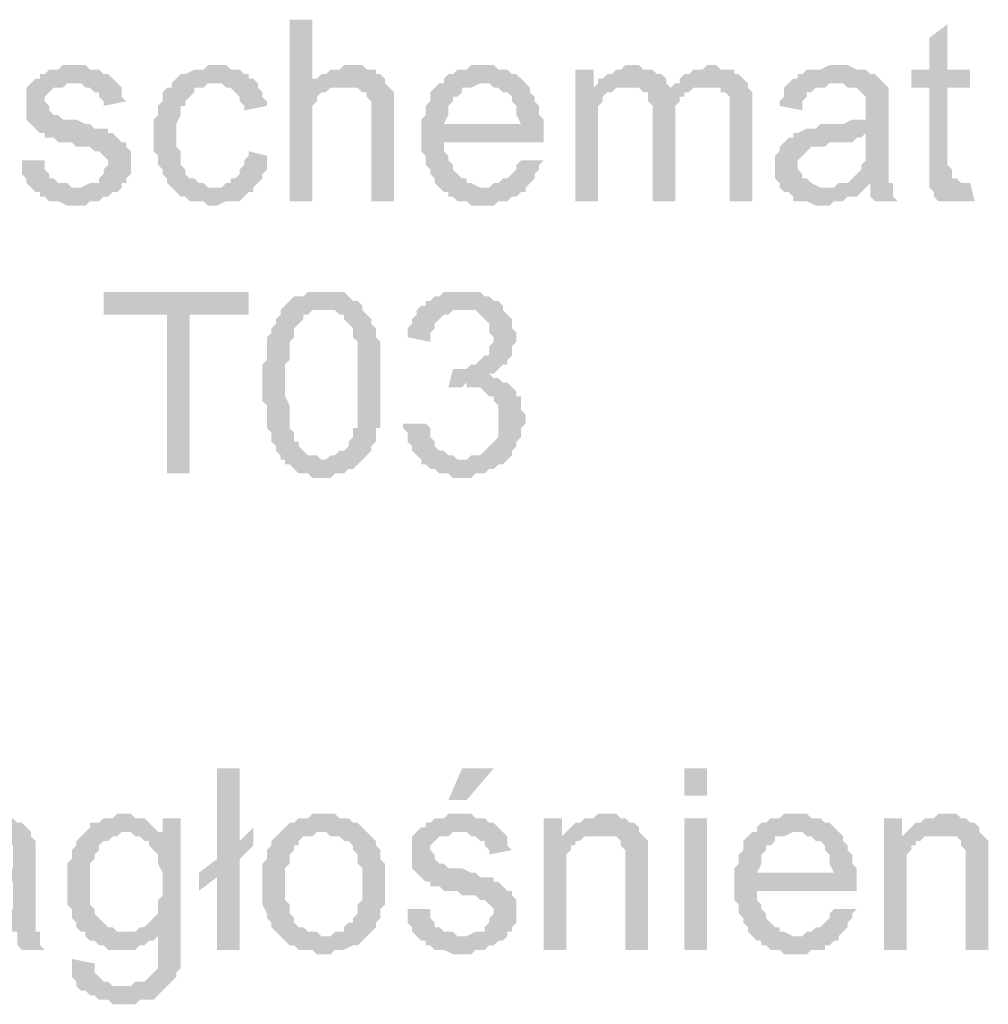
# Model space of a CAD drawing. Header units: millimetres. Extents: x 282377 to 1404227, y -783705 to 1038705.
# Tile 132 of 243: x 383052 to 383142, y 7907 to 7998. Entities that reach past the tile are written whole.
import ezdxf

# ---------------------------------------------------------------- set-up
doc = ezdxf.new("R2010")
doc.units = ezdxf.units.MM
doc.linetypes.add('ACAD_ISO08W100', pattern=[36, 24, -3, 6, -3])
doc.layers.add('!!ELEKTRYKA', color=7, linetype='Continuous')

msp = doc.modelspace()

# ---------------------------------------------------------------- hatches: boundary and pattern name
at = {"layer": '!!ELEKTRYKA', "linetype": 'ACAD_ISO08W100'}
for points in [[(383079.092, 7998.368), (383076.975, 7998.368), (383076.975, 7981.434), (383079.092, 7981.434), (383079.092, 7988.207), (383079.092, 7988.631), (383079.092, 7989.054), (383079.092, 7989.477), (383079.092, 7989.901), (383079.092, 7990.324), (383079.515, 7990.747), (383079.515, 7991.171), (383079.938, 7991.594), (383080.362, 7991.594), (383080.785, 7992.017), (383081.208, 7992.017), (383081.632, 7992.017), (383082.055, 7992.017), (383079.092, 7992.441)], [(383138.36, 7997.944), (383136.667, 7996.674), (383136.667, 7993.711), (383134.974, 7993.711), (383134.974, 7992.017), (383136.667, 7992.017), (383136.667, 7985.244), (383136.667, 7984.821), (383136.667, 7984.397), (383136.667, 7983.551), (383136.667, 7983.127), (383139.63, 7983.127), (383139.63, 7983.127), (383139.207, 7983.551), (383138.784, 7983.551), (383138.784, 7983.974), (383138.784, 7983.974), (383138.784, 7984.397), (383138.36, 7984.821), (383138.36, 7992.017), (383140.477, 7992.017), (383140.477, 7993.711), (383138.36, 7993.711)], [(383056.655, 7994.134), (383055.808, 7994.134), (383055.384, 7993.711), (383054.538, 7993.711), (383054.114, 7993.287), (383053.691, 7993.287), (383053.691, 7992.864), (383053.268, 7992.864), (383052.844, 7992.441), (383057.078, 7992.441), (383057.078, 7992.441), (383057.501, 7992.441), (383057.925, 7992.017), (383058.348, 7992.017), (383058.771, 7991.594), (383059.195, 7991.594), (383059.195, 7991.171), (383059.618, 7990.747), (383059.618, 7990.324), (383061.735, 7990.747), (383061.735, 7990.747), (383061.311, 7991.171), (383061.311, 7991.594), (383061.311, 7992.017), (383060.888, 7992.441), (383060.888, 7992.441), (383060.465, 7992.864), (383060.041, 7993.287), (383059.618, 7993.287), (383059.195, 7993.711), (383059.195, 7993.711), (383058.771, 7993.711), (383058.348, 7993.711), (383057.925, 7994.134), (383057.078, 7994.134)], [(383069.778, 7994.134), (383069.778, 7994.134), (383069.355, 7994.134), (383068.931, 7993.711), (383068.508, 7993.711), (383068.085, 7993.711), (383067.238, 7993.287), (383067.238, 7993.287), (383066.815, 7993.287), (383066.391, 7992.864), (383065.968, 7992.441), (383065.968, 7992.017), (383065.545, 7992.017), (383065.121, 7991.594), (383065.121, 7991.171), (383065.121, 7990.747), (383064.698, 7990.324), (383064.698, 7989.901), (383064.698, 7989.477), (383064.275, 7989.054), (383064.275, 7988.631), (383064.275, 7988.207), (383064.275, 7987.361), (383064.275, 7986.937), (383064.275, 7986.514), (383064.275, 7986.091), (383064.698, 7985.667), (383064.698, 7985.244), (383064.698, 7984.821), (383065.121, 7984.397), (383065.121, 7983.974), (383065.545, 7983.551), (383065.545, 7983.127), (383065.968, 7982.704), (383069.778, 7982.704), (383069.778, 7982.704), (383069.355, 7982.704), (383068.931, 7983.127), (383068.508, 7983.127), (383068.085, 7983.551), (383067.661, 7983.551), (383067.238, 7983.974), (383067.238, 7983.974), (383067.238, 7984.397), (383066.815, 7984.821), (383066.815, 7985.244), (383066.815, 7985.667), (383066.815, 7986.091), (383066.391, 7986.514), (383066.391, 7986.937), (383066.391, 7987.784), (383066.391, 7987.784), (383066.391, 7988.207), (383066.391, 7988.631), (383066.815, 7989.477), (383066.815, 7989.901), (383066.815, 7990.324), (383067.238, 7990.324), (383067.238, 7990.747), (383067.661, 7991.171), (383067.661, 7991.171), (383068.085, 7991.594), (383068.085, 7992.017), (383068.508, 7992.017), (383068.931, 7992.017), (383069.355, 7992.441), (383070.202, 7992.441), (383074.012, 7992.441), (383073.588, 7992.864), (383073.165, 7992.864), (383073.165, 7993.287), (383072.742, 7993.287), (383072.318, 7993.711), (383071.895, 7993.711), (383071.472, 7993.711), (383071.048, 7994.134), (383070.625, 7994.134)], [(383082.478, 7994.134), (383082.478, 7994.134), (383082.055, 7994.134), (383081.632, 7993.711), (383081.208, 7993.711), (383080.785, 7993.711), (383080.362, 7993.287), (383079.938, 7993.287), (383079.515, 7992.864), (383079.092, 7992.864), (383079.092, 7992.441), (383082.055, 7992.017), (383082.478, 7992.017), (383082.902, 7992.017), (383083.325, 7992.017), (383083.749, 7991.594), (383084.172, 7991.594), (383084.172, 7991.594), (383084.172, 7991.171), (383084.595, 7990.747), (383084.595, 7990.324), (383084.595, 7989.901), (383084.595, 7989.054), (383084.595, 7981.434), (383086.712, 7981.434), (383086.712, 7989.054), (383086.712, 7989.901), (383086.712, 7990.324), (383086.712, 7990.747), (383086.712, 7991.171), (383086.712, 7991.594), (383086.289, 7992.017), (383086.289, 7992.017), (383085.865, 7992.441), (383085.865, 7992.864), (383085.442, 7993.287), (383085.019, 7993.287), (383085.019, 7993.711), (383084.595, 7993.711), (383084.172, 7993.711), (383083.749, 7994.134), (383083.325, 7994.134)], [(383095.179, 7994.134), (383093.909, 7994.134), (383093.485, 7993.711), (383092.639, 7993.711), (383092.215, 7993.287), (383091.792, 7993.287), (383091.369, 7992.864), (383091.369, 7992.441), (383090.945, 7992.441), (383095.179, 7992.441), (383095.179, 7992.441), (383095.602, 7992.441), (383096.026, 7992.017), (383096.449, 7992.017), (383096.872, 7991.594), (383097.296, 7991.594), (383097.719, 7991.171), (383097.719, 7991.171), (383097.719, 7990.747), (383098.142, 7990.324), (383098.142, 7989.901), (383098.142, 7989.477), (383098.566, 7988.631), (383091.369, 7988.631), (383100.682, 7988.631), (383100.682, 7989.054), (383100.259, 7989.477), (383100.259, 7989.901), (383100.259, 7990.324), (383099.836, 7990.747), (383099.836, 7991.171), (383099.412, 7991.594), (383099.412, 7992.017), (383098.989, 7992.441), (383098.989, 7992.441), (383098.566, 7992.864), (383098.142, 7993.287), (383097.719, 7993.287), (383097.296, 7993.711), (383096.872, 7993.711), (383096.449, 7993.711), (383096.026, 7994.134), (383095.602, 7994.134)], [(383105.339, 7993.711), (383103.646, 7993.711), (383103.646, 7981.434), (383105.762, 7981.434), (383105.762, 7987.784), (383105.762, 7988.207), (383105.762, 7988.631), (383105.762, 7989.054), (383105.762, 7989.477), (383105.762, 7989.901), (383105.762, 7990.324), (383106.186, 7990.747), (383106.186, 7991.171), (383106.609, 7991.594), (383107.032, 7991.594), (383107.456, 7992.017), (383105.339, 7992.017)], [(383109.149, 7994.134), (383108.302, 7994.134), (383107.879, 7993.711), (383107.456, 7993.711), (383107.032, 7993.287), (383106.609, 7993.287), (383106.186, 7992.864), (383105.762, 7992.864), (383105.762, 7992.441), (383108.726, 7992.017), (383108.726, 7992.017), (383109.149, 7992.017), (383109.573, 7992.017), (383109.996, 7991.594), (383112.536, 7992.017), (383112.536, 7992.017), (383112.113, 7992.441), (383112.113, 7992.864), (383111.689, 7993.287), (383111.266, 7993.287), (383111.266, 7993.287), (383110.843, 7993.711), (383110.419, 7993.711), (383109.996, 7993.711), (383109.573, 7994.134)], [(383116.346, 7994.134), (383115.923, 7994.134), (383115.499, 7993.711), (383114.653, 7993.711), (383114.229, 7993.287), (383113.806, 7993.287), (383113.383, 7992.864), (383113.383, 7992.441), (383112.959, 7992.441), (383115.923, 7992.017), (383116.346, 7992.017), (383116.769, 7992.017), (383117.193, 7992.017), (383117.193, 7991.594), (383117.616, 7991.594), (383118.039, 7991.171), (383118.039, 7990.747), (383118.039, 7990.324), (383118.039, 7989.901), (383118.039, 7989.054), (383118.039, 7981.434), (383120.156, 7981.434), (383120.156, 7989.901), (383120.156, 7989.901), (383120.156, 7990.747), (383120.156, 7991.171), (383120.156, 7991.594), (383119.733, 7992.017), (383119.733, 7992.441), (383119.309, 7992.864), (383119.309, 7992.864), (383118.886, 7993.287), (383118.463, 7993.287), (383118.463, 7993.711), (383118.039, 7993.711), (383117.193, 7993.711), (383116.769, 7994.134)], [(383128.2, 7994.134), (383127.353, 7994.134), (383126.506, 7993.711), (383125.236, 7993.711), (383124.813, 7993.287), (383124.39, 7993.287), (383124.39, 7992.864), (383123.966, 7992.864), (383123.543, 7992.441), (383127.776, 7992.441), (383128.2, 7992.441), (383128.623, 7992.441), (383129.046, 7992.017), (383129.47, 7992.017), (383129.893, 7992.017), (383130.316, 7991.594), (383130.316, 7991.594), (383130.74, 7991.171), (383130.74, 7990.747), (383130.74, 7990.324), (383130.74, 7989.901), (383130.74, 7989.901), (383130.74, 7989.054), (383130.316, 7989.054), (383130.316, 7989.054), (383129.893, 7989.054), (383129.47, 7989.054), (383128.623, 7988.631), (383128.2, 7988.631), (383127.776, 7988.631), (383126.93, 7988.631), (383126.506, 7988.631), (383126.083, 7988.207), (383125.66, 7988.207), (383125.236, 7988.207), (383125.236, 7988.207), (383124.39, 7987.784), (383123.966, 7987.784), (383130.74, 7987.784), (383130.74, 7986.937), (383130.74, 7986.514), (383130.74, 7986.091), (383130.74, 7985.667), (383130.74, 7985.244), (383130.316, 7984.821), (383130.316, 7984.821), (383130.316, 7984.397), (383129.893, 7983.974), (383129.47, 7983.551), (383129.046, 7983.127), (383128.623, 7983.127), (383128.2, 7983.127), (383131.163, 7983.127), (383131.163, 7982.704), (383131.163, 7982.281), (383131.163, 7981.857), (383131.587, 7981.434), (383133.704, 7981.434), (383133.704, 7981.434), (383133.28, 7981.857), (383133.28, 7982.281), (383133.28, 7983.127), (383132.857, 7983.127), (383132.857, 7983.551), (383132.857, 7983.551), (383132.857, 7983.974), (383132.857, 7984.821), (383132.857, 7985.244), (383132.857, 7985.667), (383132.857, 7986.514), (383132.857, 7989.477), (383132.857, 7989.477), (383132.857, 7989.901), (383132.857, 7990.747), (383132.857, 7991.171), (383132.857, 7991.171), (383132.857, 7991.594), (383132.857, 7992.017), (383132.434, 7992.441), (383132.01, 7992.864), (383132.01, 7992.864), (383131.587, 7993.287), (383131.163, 7993.287), (383130.74, 7993.711), (383130.74, 7993.711), (383130.316, 7993.711), (383129.893, 7993.711), (383129.046, 7994.134), (383128.623, 7994.134)], [(383052.844, 7992.441), (383052.421, 7992.017), (383052.421, 7992.017), (383052.421, 7990.324), (383052.421, 7990.324), (383052.421, 7989.477), (383052.421, 7989.054), (383052.844, 7988.631), (383052.844, 7988.631), (383053.268, 7988.207), (383053.691, 7987.784), (383054.114, 7987.784), (383054.114, 7987.784), (383054.114, 7987.361), (383054.538, 7987.361), (383054.961, 7987.361), (383055.384, 7986.937), (383055.808, 7986.937), (383056.655, 7986.937), (383057.078, 7986.514), (383057.501, 7986.514), (383058.348, 7986.514), (383058.771, 7986.091), (383059.195, 7986.091), (383059.195, 7986.091), (383059.618, 7985.667), (383060.041, 7985.244), (383060.041, 7984.821), (383060.041, 7984.821), (383059.618, 7984.397), (383059.618, 7983.974), (383059.195, 7983.551), (383059.195, 7983.127), (383058.771, 7983.127), (383058.348, 7983.127), (383057.501, 7982.704), (383057.078, 7982.704), (383052.844, 7982.704), (383053.268, 7982.281), (383053.691, 7982.281), (383053.691, 7982.281), (383053.691, 7981.857), (383054.114, 7981.857), (383054.538, 7981.434), (383054.961, 7981.434), (383055.384, 7981.434), (383056.231, 7981.011), (383056.655, 7981.011), (383057.078, 7981.011), (383057.501, 7981.011), (383057.925, 7981.011), (383058.348, 7981.434), (383058.771, 7981.434), (383059.195, 7981.434), (383059.618, 7981.857), (383060.041, 7981.857), (383060.465, 7982.281), (383060.888, 7982.281), (383061.311, 7982.704), (383061.311, 7983.127), (383061.735, 7983.127), (383061.735, 7983.551), (383062.158, 7983.974), (383062.158, 7984.397), (383062.158, 7985.244), (383062.158, 7985.244), (383062.158, 7985.667), (383062.158, 7986.091), (383061.735, 7986.514), (383061.735, 7986.937), (383061.311, 7986.937), (383060.888, 7987.361), (383060.465, 7987.784), (383060.041, 7987.784), (383060.041, 7988.207), (383059.618, 7988.207), (383059.195, 7988.207), (383058.771, 7988.207), (383058.348, 7988.631), (383057.925, 7988.631), (383057.078, 7989.054), (383057.078, 7989.054), (383056.231, 7989.054), (383055.808, 7989.054), (383055.384, 7989.477), (383055.384, 7989.477), (383055.384, 7989.477), (383054.961, 7989.477), (383054.538, 7989.901), (383054.538, 7990.324), (383054.114, 7990.747), (383054.114, 7991.171), (383054.538, 7991.594), (383054.961, 7992.017), (383054.961, 7992.017), (383055.384, 7992.017), (383055.808, 7992.017), (383056.231, 7992.441), (383057.078, 7992.441)], [(383074.012, 7992.441), (383070.202, 7992.441), (383070.625, 7992.441), (383071.048, 7992.017), (383071.472, 7992.017), (383071.895, 7991.594), (383071.895, 7991.594), (383072.318, 7991.171), (383072.318, 7990.747), (383072.742, 7990.324), (383072.742, 7989.901), (383074.858, 7990.324), (383074.858, 7990.324), (383074.858, 7990.747), (383074.435, 7991.171), (383074.435, 7991.594), (383074.012, 7992.017)], [(383090.945, 7992.441), (383090.945, 7992.441), (383090.522, 7992.017), (383090.099, 7991.594), (383090.099, 7991.171), (383090.099, 7990.747), (383089.675, 7990.324), (383089.675, 7989.901), (383089.675, 7989.477), (383089.252, 7989.054), (383089.252, 7988.631), (383089.252, 7988.207), (383089.252, 7987.361), (383089.252, 7986.937), (383089.252, 7986.514), (383089.252, 7986.091), (383089.675, 7985.667), (383089.675, 7985.244), (383089.675, 7984.821), (383090.099, 7984.397), (383090.099, 7983.974), (383090.522, 7983.551), (383090.522, 7983.127), (383090.945, 7982.704), (383095.179, 7982.704), (383095.179, 7982.704), (383094.755, 7982.704), (383093.909, 7983.127), (383093.485, 7983.127), (383093.485, 7983.551), (383093.062, 7983.551), (383092.639, 7983.974), (383092.639, 7983.974), (383092.215, 7984.397), (383092.215, 7984.821), (383091.792, 7985.244), (383091.792, 7985.667), (383091.369, 7986.091), (383091.369, 7986.514), (383091.369, 7986.937), (383100.682, 7986.937), (383100.682, 7987.361), (383100.682, 7987.784), (383100.682, 7988.207), (383100.682, 7988.631), (383091.369, 7988.631), (383091.369, 7988.631), (383091.792, 7989.477), (383091.792, 7989.901), (383091.792, 7990.324), (383092.215, 7990.747), (383092.215, 7991.171), (383092.639, 7991.171), (383093.062, 7991.594), (383093.062, 7992.017), (383093.485, 7992.017), (383093.909, 7992.017), (383094.755, 7992.441), (383095.179, 7992.441)], [(383112.959, 7992.441), (383112.536, 7992.017), (383109.996, 7991.594), (383110.419, 7991.594), (383110.419, 7991.171), (383110.419, 7990.747), (383110.843, 7990.324), (383110.843, 7989.901), (383110.843, 7989.477), (383110.843, 7981.434), (383112.959, 7981.434), (383112.959, 7988.631), (383112.959, 7988.631), (383112.959, 7989.477), (383112.959, 7989.901), (383112.959, 7990.324), (383113.383, 7990.747), (383113.383, 7991.171), (383113.806, 7991.171), (383113.806, 7991.594), (383114.229, 7991.594), (383114.653, 7992.017), (383115.076, 7992.017), (383115.499, 7992.017), (383115.923, 7992.017)], [(383123.543, 7992.441), (383123.12, 7992.017), (383123.12, 7991.171), (383122.696, 7990.747), (383122.696, 7990.324), (383124.813, 7989.901), (383124.813, 7990.324), (383124.813, 7990.747), (383125.236, 7991.171), (383125.236, 7991.594), (383125.66, 7991.594), (383126.083, 7992.017), (383126.506, 7992.017), (383126.93, 7992.017), (383127.353, 7992.441), (383127.776, 7992.441)], [(383123.966, 7987.784), (383123.966, 7987.361), (383123.543, 7987.361), (383123.12, 7986.937), (383123.12, 7986.937), (383122.696, 7986.514), (383122.696, 7986.091), (383122.273, 7985.667), (383122.273, 7985.244), (383122.273, 7984.821), (383122.273, 7984.397), (383122.273, 7983.974), (383122.273, 7983.551), (383122.696, 7983.127), (383122.696, 7982.704), (383123.12, 7982.281), (383123.543, 7982.281), (383123.543, 7982.281), (383123.966, 7981.857), (383123.966, 7981.434), (383124.39, 7981.434), (383124.813, 7981.434), (383125.236, 7981.434), (383126.083, 7981.011), (383126.506, 7981.011), (383126.93, 7981.011), (383127.353, 7981.011), (383127.776, 7981.434), (383128.2, 7981.434), (383128.623, 7981.434), (383129.046, 7981.857), (383129.47, 7981.857), (383129.893, 7981.857), (383130.316, 7982.281), (383130.74, 7982.704), (383126.93, 7982.704), (383126.93, 7982.704), (383126.506, 7982.704), (383125.66, 7983.127), (383125.66, 7983.127), (383125.236, 7983.551), (383124.813, 7983.551), (383124.813, 7983.974), (383124.39, 7984.397), (383124.39, 7984.821), (383124.39, 7984.821), (383124.39, 7985.244), (383124.813, 7985.667), (383124.813, 7985.667), (383125.236, 7986.091), (383125.66, 7986.514), (383126.083, 7986.514), (383126.506, 7986.514), (383126.93, 7986.514), (383127.353, 7986.937), (383127.776, 7986.937), (383128.2, 7986.937), (383128.623, 7986.937), (383129.47, 7986.937), (383129.893, 7987.361), (383130.316, 7987.361), (383130.316, 7987.361), (383130.74, 7987.784)], [(383073.165, 7986.091), (383073.165, 7985.667), (383072.742, 7985.244), (383072.742, 7984.821), (383072.318, 7984.397), (383072.318, 7983.974), (383071.895, 7983.551), (383071.472, 7983.551), (383071.472, 7983.127), (383071.048, 7983.127), (383070.625, 7982.704), (383069.778, 7982.704), (383065.968, 7982.704), (383065.968, 7982.704), (383066.391, 7982.281), (383066.815, 7981.857), (383067.238, 7981.857), (383067.661, 7981.434), (383068.085, 7981.434), (383068.508, 7981.434), (383068.931, 7981.434), (383069.355, 7981.011), (383069.778, 7981.011), (383070.202, 7981.011), (383071.048, 7981.434), (383071.472, 7981.434), (383071.895, 7981.434), (383072.318, 7981.434), (383072.742, 7981.857), (383073.165, 7982.281), (383073.165, 7982.281), (383073.588, 7982.281), (383073.588, 7982.704), (383074.012, 7983.127), (383074.435, 7983.551), (383074.435, 7983.974), (383074.858, 7984.397), (383074.858, 7984.821), (383074.858, 7985.244), (383074.858, 7985.667)], [(383054.114, 7985.244), (383051.998, 7985.244), (383051.998, 7983.974), (383052.421, 7983.551), (383052.421, 7983.127), (383052.844, 7982.704), (383057.078, 7982.704), (383057.078, 7982.704), (383056.655, 7982.704), (383056.231, 7983.127), (383055.808, 7983.127), (383055.384, 7983.127), (383054.961, 7983.551), (383054.538, 7983.551), (383054.538, 7983.974), (383054.114, 7984.397), (383054.114, 7984.821)], [(383098.566, 7985.244), (383098.142, 7984.821), (383098.142, 7984.397), (383097.719, 7983.974), (383097.296, 7983.551), (383097.296, 7983.551), (383096.872, 7983.551), (383096.449, 7983.127), (383096.026, 7983.127), (383095.602, 7982.704), (383095.179, 7982.704), (383090.945, 7982.704), (383090.945, 7982.704), (383091.369, 7982.281), (383091.792, 7982.281), (383091.792, 7981.857), (383092.215, 7981.857), (383092.639, 7981.434), (383093.062, 7981.434), (383093.485, 7981.434), (383093.909, 7981.011), (383094.755, 7981.011), (383095.179, 7981.011), (383095.602, 7981.011), (383096.026, 7981.011), (383096.449, 7981.434), (383096.872, 7981.434), (383097.296, 7981.434), (383097.719, 7981.857), (383098.142, 7981.857), (383098.566, 7982.281), (383098.989, 7982.281), (383098.989, 7982.704), (383099.412, 7983.127), (383099.836, 7983.551), (383099.836, 7983.974), (383100.259, 7984.397), (383100.259, 7984.821), (383100.682, 7985.244)], [(383128.2, 7983.127), (383127.776, 7982.704), (383126.93, 7982.704), (383130.74, 7982.704), (383131.163, 7983.127)], [(383140.477, 7983.127), (383136.667, 7983.127), (383136.667, 7982.704), (383136.667, 7982.704), (383137.09, 7982.281), (383137.09, 7981.857), (383137.514, 7981.434), (383137.937, 7981.434), (383138.36, 7981.434), (383138.784, 7981.434), (383139.207, 7981.434), (383139.63, 7981.434), (383140.054, 7981.434), (383140.477, 7981.434), (383140.9, 7981.434)], [(383073.165, 7972.967), (383059.618, 7972.967), (383059.618, 7970.85), (383065.545, 7970.85), (383065.545, 7956.033), (383067.661, 7956.033), (383067.661, 7970.85), (383073.165, 7970.85)], [(383079.938, 7972.967), (383079.938, 7972.967), (383078.668, 7972.967), (383078.245, 7972.544), (383077.822, 7972.544), (383077.398, 7972.544), (383076.975, 7972.12), (383076.975, 7972.12), (383076.552, 7971.697), (383076.128, 7971.274), (383079.938, 7971.274), (383080.362, 7971.274), (383080.785, 7971.274), (383081.208, 7971.274), (383081.632, 7970.85), (383082.055, 7970.85), (383082.055, 7970.427), (383082.478, 7970.004), (383082.478, 7970.004), (383082.902, 7969.58), (383082.902, 7969.58), (383082.902, 7969.157), (383082.902, 7968.734), (383083.325, 7968.31), (383083.325, 7967.887), (383083.325, 7967.463), (383083.325, 7967.04), (383083.325, 7966.193), (383083.325, 7965.77), (383083.325, 7964.923), (383083.325, 7964.5), (383083.325, 7964.5), (383083.325, 7963.653), (383083.325, 7962.807), (383083.325, 7962.383), (383083.325, 7961.96), (383083.325, 7961.537), (383083.325, 7960.69), (383083.325, 7960.267), (383082.902, 7960.267), (383082.902, 7959.843), (383082.902, 7959.42), (383082.478, 7958.997), (383082.478, 7958.997), (383082.478, 7958.573), (383082.055, 7958.15), (383081.632, 7958.15), (383081.208, 7957.727), (383080.785, 7957.727), (383080.362, 7957.303), (383079.938, 7957.303), (383076.552, 7957.303), (383076.552, 7956.88), (383076.975, 7956.88), (383077.398, 7956.457), (383077.822, 7956.033), (383078.245, 7956.033), (383078.668, 7956.033), (383079.092, 7955.61), (383079.515, 7955.61), (383079.938, 7955.61), (383080.362, 7955.61), (383080.785, 7955.61), (383081.208, 7956.033), (383081.632, 7956.033), (383082.055, 7956.033), (383082.478, 7956.457), (383082.902, 7956.457), (383083.325, 7956.88), (383083.325, 7956.88), (383083.749, 7957.303), (383083.749, 7957.303), (383084.172, 7957.727), (383084.595, 7958.15), (383084.595, 7958.573), (383085.019, 7958.997), (383085.019, 7959.42), (383085.019, 7959.843), (383085.019, 7960.267), (383085.442, 7960.267), (383085.442, 7960.69), (383085.442, 7961.113), (383085.442, 7961.96), (383085.442, 7962.383), (383085.442, 7962.807), (383085.442, 7963.23), (383085.442, 7963.653), (383085.442, 7964.5), (383085.442, 7964.5), (383085.442, 7965.347), (383085.442, 7965.77), (383085.442, 7966.193), (383085.442, 7966.617), (383085.442, 7967.04), (383085.442, 7967.463), (383085.442, 7967.887), (383085.442, 7968.31), (383085.019, 7968.734), (383085.019, 7969.157), (383085.019, 7969.58), (383084.595, 7970.004), (383084.595, 7970.427), (383084.172, 7970.85), (383083.749, 7971.274), (383083.749, 7971.697), (383083.325, 7972.12), (383082.902, 7972.12), (383082.478, 7972.544), (383082.478, 7972.544), (383082.055, 7972.967), (383081.632, 7972.967), (383081.208, 7972.967), (383080.785, 7972.967)], [(383093.062, 7972.967), (383091.369, 7972.967), (383090.945, 7972.544), (383090.522, 7972.544), (383090.099, 7972.12), (383089.675, 7972.12), (383089.675, 7971.697), (383089.252, 7971.697), (383093.062, 7971.274), (383093.485, 7971.274), (383093.909, 7971.274), (383094.332, 7971.274), (383094.755, 7970.85), (383095.179, 7970.427), (383095.179, 7970.427), (383095.602, 7970.004), (383095.602, 7969.58), (383095.602, 7969.157), (383096.026, 7968.734), (383096.026, 7968.31), (383095.602, 7967.887), (383095.602, 7967.463), (383095.602, 7967.04), (383095.179, 7967.04), (383094.755, 7966.617), (383094.755, 7966.617), (383094.332, 7966.193), (383093.909, 7966.193), (383093.485, 7965.77), (383093.062, 7965.77), (383092.215, 7965.77), (383096.449, 7965.77), (383096.872, 7966.193), (383097.296, 7966.193), (383097.296, 7966.617), (383097.719, 7967.04), (383097.719, 7967.463), (383097.719, 7967.887), (383098.142, 7968.31), (383098.142, 7968.734), (383098.142, 7969.157), (383097.719, 7969.58), (383097.719, 7970.004), (383097.719, 7970.427), (383097.296, 7970.85), (383097.296, 7970.85), (383096.872, 7971.274), (383096.872, 7971.697), (383096.449, 7972.12), (383096.026, 7972.12), (383095.602, 7972.544), (383095.179, 7972.544), (383094.755, 7972.967), (383094.332, 7972.967), (383093.909, 7972.967), (383093.485, 7972.967)], [(383076.128, 7971.274), (383076.128, 7970.85), (383075.705, 7970.427), (383075.705, 7970.004), (383075.282, 7969.58), (383075.282, 7969.157), (383075.282, 7969.157), (383074.858, 7968.734), (383074.858, 7968.31), (383074.858, 7967.887), (383074.858, 7967.463), (383074.858, 7967.04), (383074.858, 7966.617), (383074.435, 7966.193), (383074.435, 7965.347), (383074.435, 7964.923), (383074.435, 7964.5), (383074.435, 7964.077), (383074.435, 7963.653), (383074.435, 7962.807), (383074.858, 7962.383), (383074.858, 7961.96), (383074.858, 7961.537), (383074.858, 7960.69), (383074.858, 7960.267), (383075.282, 7959.843), (383075.282, 7959.42), (383075.282, 7958.997), (383075.705, 7958.573), (383075.705, 7958.573), (383075.705, 7958.15), (383076.128, 7957.727), (383076.128, 7957.303), (383076.552, 7957.303), (383079.938, 7957.303), (383079.938, 7957.303), (383079.515, 7957.727), (383079.092, 7957.727), (383078.668, 7957.727), (383078.245, 7958.15), (383077.822, 7958.573), (383077.822, 7958.997), (383077.822, 7958.997), (383077.398, 7958.997), (383077.398, 7959.42), (383077.398, 7959.843), (383076.975, 7960.267), (383076.975, 7960.69), (383076.975, 7961.113), (383076.975, 7961.537), (383076.975, 7961.96), (383076.975, 7962.383), (383076.552, 7963.23), (383076.552, 7963.653), (383076.552, 7964.5), (383076.552, 7964.923), (383076.552, 7965.347), (383076.552, 7966.193), (383076.975, 7966.617), (383076.975, 7967.04), (383076.975, 7967.463), (383076.975, 7967.887), (383076.975, 7968.31), (383077.398, 7968.734), (383077.398, 7969.157), (383077.398, 7969.58), (383077.822, 7970.004), (383077.822, 7970.004), (383078.245, 7970.427), (383078.245, 7970.85), (383078.668, 7970.85), (383079.092, 7971.274), (383079.515, 7971.274), (383079.938, 7971.274)], [(383089.252, 7971.697), (383088.829, 7971.274), (383088.829, 7970.85), (383088.405, 7970.427), (383088.405, 7970.004), (383087.982, 7969.58), (383087.982, 7969.157), (383087.982, 7968.734), (383090.099, 7968.31), (383090.099, 7968.734), (383090.099, 7969.157), (383090.522, 7969.58), (383090.522, 7970.004), (383090.945, 7970.427), (383090.945, 7970.427), (383091.369, 7970.85), (383091.792, 7970.85), (383092.215, 7971.274), (383092.639, 7971.274), (383093.062, 7971.274)], [(383092.215, 7965.77), (383091.792, 7964.077), (383091.792, 7964.077), (383093.062, 7964.077), (383093.485, 7964.5), (383097.296, 7964.5), (383096.872, 7964.5), (383096.449, 7964.923), (383096.026, 7964.923), (383095.602, 7965.347), (383096.026, 7965.347), (383096.449, 7965.77)], [(383097.296, 7964.5), (383093.485, 7964.5), (383093.485, 7964.077), (383094.755, 7964.077), (383095.179, 7963.653), (383095.602, 7963.23), (383096.026, 7963.23), (383096.026, 7962.807), (383096.449, 7962.383), (383096.449, 7961.96), (383096.449, 7961.537), (383096.449, 7961.113), (383096.449, 7961.113), (383096.449, 7960.69), (383096.449, 7959.843), (383096.449, 7959.42), (383096.026, 7958.997), (383096.026, 7958.997), (383095.602, 7958.573), (383095.179, 7958.15), (383094.755, 7957.727), (383094.332, 7957.727), (383093.909, 7957.727), (383093.485, 7957.303), (383093.062, 7957.303), (383089.252, 7957.303), (383089.252, 7956.88), (383089.675, 7956.88), (383090.099, 7956.457), (383090.522, 7956.457), (383090.945, 7956.033), (383091.369, 7956.033), (383091.792, 7956.033), (383092.215, 7955.61), (383092.639, 7955.61), (383093.062, 7955.61), (383093.485, 7955.61), (383093.909, 7955.61), (383094.332, 7956.033), (383094.755, 7956.033), (383095.179, 7956.033), (383095.602, 7956.457), (383096.026, 7956.457), (383096.449, 7956.88), (383096.872, 7956.88), (383097.296, 7957.303), (383097.296, 7957.303), (383097.719, 7957.727), (383097.719, 7958.15), (383098.142, 7958.573), (383098.142, 7958.997), (383098.566, 7959.42), (383098.566, 7959.843), (383098.566, 7960.267), (383098.989, 7960.69), (383098.989, 7961.113), (383098.989, 7961.113), (383098.989, 7961.537), (383098.566, 7961.96), (383098.566, 7962.807), (383098.566, 7963.23), (383098.142, 7963.23), (383098.142, 7963.653), (383098.142, 7963.653), (383097.719, 7964.077)], [(383089.675, 7960.69), (383087.559, 7960.69), (383087.559, 7960.267), (383087.982, 7959.843), (383087.982, 7959.42), (383087.982, 7958.997), (383088.405, 7958.573), (383088.405, 7958.15), (383088.829, 7957.727), (383089.252, 7957.303), (383093.062, 7957.303), (383092.639, 7957.303), (383092.215, 7957.727), (383091.792, 7957.727), (383091.369, 7958.15), (383090.945, 7958.15), (383090.945, 7958.15), (383090.522, 7958.573), (383090.522, 7958.997), (383090.099, 7959.42), (383090.099, 7959.843), (383090.099, 7960.267)], [(383072.318, 7928.516), (383070.202, 7928.516), (383070.202, 7920.049), (383068.508, 7918.779), (383070.202, 7918.356), (383070.202, 7911.582), (383072.318, 7911.582), (383072.318, 7920.049), (383073.588, 7921.319), (383072.318, 7921.742)], [(383048.611, 7924.282), (383048.611, 7924.282), (383047.764, 7924.282), (383046.918, 7923.859), (383046.494, 7923.859), (383046.071, 7923.859), (383045.648, 7923.859), (383045.224, 7923.436), (383044.801, 7923.436), (383044.801, 7923.012), (383044.378, 7923.012), (383043.954, 7922.589), (383048.188, 7922.589), (383048.611, 7922.589), (383049.034, 7922.589), (383049.458, 7922.166), (383049.881, 7922.166), (383050.304, 7922.166), (383050.728, 7921.742), (383050.728, 7921.742), (383051.151, 7921.319), (383051.151, 7920.896), (383051.151, 7920.472), (383051.151, 7920.049), (383051.151, 7920.049), (383051.151, 7919.202), (383051.151, 7919.202), (383050.728, 7919.202), (383050.728, 7919.202), (383050.304, 7919.202), (383049.881, 7919.202), (383049.034, 7918.779), (383048.611, 7918.779), (383048.188, 7918.779), (383047.341, 7918.779), (383046.918, 7918.779), (383046.494, 7918.356), (383046.071, 7918.356), (383045.648, 7918.356), (383045.648, 7918.356), (383044.801, 7917.932), (383044.378, 7917.932), (383051.151, 7917.932), (383051.151, 7917.086), (383051.151, 7916.662), (383051.151, 7916.239), (383051.151, 7915.816), (383051.151, 7915.392), (383050.728, 7914.969), (383050.728, 7914.969), (383050.728, 7914.545), (383050.304, 7914.122), (383049.881, 7913.699), (383049.458, 7913.275), (383049.034, 7913.275), (383048.611, 7913.275), (383051.574, 7913.275), (383051.574, 7912.852), (383051.574, 7912.429), (383051.574, 7912.005), (383051.998, 7911.582), (383054.114, 7911.582), (383054.114, 7911.582), (383053.691, 7912.005), (383053.691, 7912.429), (383053.691, 7913.275), (383053.268, 7913.275), (383053.268, 7913.699), (383053.268, 7913.699), (383053.268, 7914.122), (383053.268, 7914.969), (383053.268, 7915.392), (383053.268, 7915.816), (383053.268, 7916.662), (383053.268, 7919.626), (383053.268, 7919.626), (383053.268, 7920.049), (383053.268, 7920.896), (383053.268, 7921.319), (383053.268, 7921.319), (383053.268, 7921.742), (383052.844, 7922.166), (383052.844, 7922.589), (383052.421, 7923.012), (383052.421, 7923.012), (383051.998, 7923.436), (383051.574, 7923.436), (383051.151, 7923.859), (383051.151, 7923.859), (383050.728, 7923.859), (383050.304, 7923.859), (383049.458, 7924.282), (383049.034, 7924.282)], [(383061.311, 7924.282), (383061.311, 7924.282), (383060.888, 7924.282), (383060.465, 7923.859), (383060.041, 7923.859), (383059.618, 7923.859), (383059.195, 7923.436), (383058.771, 7923.436), (383058.348, 7923.436), (383058.348, 7923.012), (383057.925, 7922.589), (383061.735, 7922.589), (383062.158, 7922.589), (383062.581, 7922.166), (383065.121, 7922.589), (383065.121, 7922.589), (383064.698, 7922.589), (383064.275, 7923.012), (383063.851, 7923.436), (383063.851, 7923.436), (383063.428, 7923.859), (383063.005, 7923.859), (383062.581, 7923.859), (383062.158, 7924.282)], [(383066.815, 7923.859), (383065.121, 7923.859), (383065.121, 7922.589), (383062.581, 7922.166), (383063.005, 7922.166), (383063.428, 7921.742), (383063.851, 7921.742), (383063.851, 7921.319), (383064.275, 7920.896), (383064.275, 7920.896), (383064.698, 7920.472), (383064.698, 7920.049), (383064.698, 7919.626), (383065.121, 7918.779), (383065.121, 7918.356), (383065.121, 7917.932), (383065.121, 7917.509), (383065.121, 7916.662), (383064.698, 7916.239), (383064.698, 7915.816), (383064.698, 7915.392), (383064.698, 7914.969), (383064.275, 7914.545), (383064.275, 7914.545), (383063.851, 7914.122), (383063.428, 7913.699), (383063.005, 7913.699), (383062.581, 7913.275), (383062.158, 7913.275), (383061.735, 7913.275), (383066.815, 7913.275)], [(383079.938, 7924.282), (383079.938, 7924.282), (383079.092, 7924.282), (383078.668, 7923.859), (383078.245, 7923.859), (383077.822, 7923.859), (383077.398, 7923.436), (383076.975, 7923.436), (383076.552, 7923.012), (383076.128, 7922.589), (383076.128, 7922.589), (383076.128, 7922.589), (383079.938, 7922.589), (383080.362, 7922.589), (383080.785, 7922.166), (383081.208, 7922.166), (383081.632, 7922.166), (383082.055, 7921.742), (383082.478, 7921.742), (383082.902, 7921.319), (383082.902, 7920.896), (383083.325, 7920.472), (383083.325, 7920.049), (383083.325, 7919.626), (383083.749, 7919.202), (383083.749, 7918.779), (383083.749, 7918.356), (383083.749, 7917.932), (383083.749, 7917.509), (383083.749, 7917.086), (383083.749, 7916.662), (383083.749, 7916.239), (383083.325, 7915.816), (383083.325, 7915.392), (383083.325, 7914.969), (383082.902, 7914.545), (383082.902, 7914.122), (383082.478, 7914.122), (383082.055, 7913.699), (383082.055, 7913.275), (383081.632, 7913.275), (383081.208, 7913.275), (383080.785, 7912.852), (383079.938, 7912.852), (383076.128, 7912.852), (383076.128, 7912.852), (383076.552, 7912.429), (383076.975, 7912.005), (383077.398, 7912.005), (383077.822, 7911.582), (383078.245, 7911.582), (383078.668, 7911.582), (383079.092, 7911.582), (383079.515, 7911.159), (383079.938, 7911.159), (383080.362, 7911.159), (383080.785, 7911.159), (383081.208, 7911.582), (383081.632, 7911.582), (383082.055, 7911.582), (383082.902, 7912.005), (383083.325, 7912.005), (383083.325, 7912.005), (383083.749, 7912.429), (383084.172, 7912.852), (383084.172, 7912.852), (383084.595, 7913.275), (383085.019, 7913.699), (383085.019, 7914.122), (383085.019, 7914.122), (383085.442, 7914.545), (383085.442, 7914.969), (383085.442, 7915.392), (383085.865, 7915.816), (383085.865, 7916.239), (383085.865, 7916.662), (383085.865, 7917.509), (383085.865, 7917.932), (383085.865, 7918.356), (383085.865, 7918.779), (383085.865, 7919.202), (383085.865, 7919.626), (383085.442, 7920.049), (383085.442, 7920.472), (383085.442, 7920.896), (383085.019, 7921.319), (383085.019, 7921.742), (383084.595, 7922.166), (383084.172, 7922.589), (383084.172, 7922.589), (383083.749, 7923.012), (383083.325, 7923.436), (383082.902, 7923.436), (383082.478, 7923.859), (383082.055, 7923.859), (383081.632, 7923.859), (383081.208, 7924.282), (383080.785, 7924.282)], [(383092.639, 7924.282), (383091.792, 7924.282), (383091.369, 7923.859), (383090.522, 7923.859), (383090.099, 7923.436), (383089.675, 7923.436), (383089.675, 7923.012), (383089.252, 7923.012), (383088.829, 7922.589), (383093.062, 7922.589), (383093.062, 7922.589), (383093.485, 7922.589), (383093.909, 7922.166), (383094.332, 7922.166), (383094.755, 7921.742), (383095.179, 7921.742), (383095.179, 7921.319), (383095.602, 7920.896), (383095.602, 7920.472), (383097.719, 7920.896), (383097.719, 7920.896), (383097.296, 7921.319), (383097.296, 7921.742), (383097.296, 7922.166), (383096.872, 7922.589), (383096.872, 7922.589), (383096.449, 7923.012), (383096.026, 7923.436), (383095.602, 7923.436), (383095.179, 7923.859), (383095.179, 7923.859), (383094.755, 7923.859), (383094.332, 7923.859), (383093.909, 7924.282), (383093.062, 7924.282)], [(383102.376, 7923.859), (383100.682, 7923.859), (383100.682, 7911.582), (383102.799, 7911.582), (383102.799, 7918.356), (383102.799, 7918.779), (383102.799, 7919.202), (383102.799, 7919.626), (383102.799, 7920.049), (383102.799, 7920.472), (383103.222, 7920.896), (383103.222, 7921.319), (383103.646, 7921.319), (383103.646, 7921.742), (383104.069, 7921.742), (383104.492, 7922.166), (383102.376, 7922.166)], [(383106.186, 7924.282), (383106.186, 7924.282), (383105.762, 7924.282), (383105.339, 7923.859), (383104.916, 7923.859), (383104.492, 7923.859), (383104.069, 7923.436), (383103.646, 7923.436), (383103.222, 7923.012), (383103.222, 7923.012), (383102.799, 7922.589), (383105.762, 7922.166), (383106.186, 7922.166), (383106.609, 7922.166), (383107.032, 7922.166), (383107.456, 7922.166), (383107.879, 7921.742), (383107.879, 7921.319), (383108.302, 7920.896), (383108.302, 7920.896), (383108.302, 7920.472), (383108.302, 7920.049), (383108.302, 7919.626), (383108.302, 7919.202), (383108.302, 7911.582), (383110.419, 7911.582), (383110.419, 7919.202), (383110.419, 7919.202), (383110.419, 7920.049), (383110.419, 7920.472), (383110.419, 7920.896), (383110.419, 7921.319), (383110.419, 7921.319), (383110.419, 7921.742), (383109.996, 7922.166), (383109.573, 7922.589), (383109.573, 7923.012), (383109.149, 7923.436), (383108.726, 7923.436), (383108.302, 7923.859), (383108.302, 7923.859), (383107.879, 7923.859), (383107.456, 7924.282), (383107.032, 7924.282)], [(383124.39, 7924.282), (383123.12, 7924.282), (383122.696, 7923.859), (383121.849, 7923.859), (383121.426, 7923.436), (383121.003, 7923.436), (383120.579, 7923.012), (383120.579, 7922.589), (383120.156, 7922.589), (383124.39, 7922.589), (383124.39, 7922.589), (383124.813, 7922.589), (383125.236, 7922.166), (383125.66, 7922.166), (383126.083, 7921.742), (383126.506, 7921.742), (383126.93, 7921.319), (383126.93, 7921.319), (383126.93, 7920.896), (383127.353, 7920.472), (383127.353, 7920.049), (383127.353, 7919.626), (383127.776, 7918.779), (383120.579, 7918.779), (383129.893, 7918.779), (383129.893, 7919.202), (383129.47, 7919.626), (383129.47, 7920.049), (383129.47, 7920.472), (383129.046, 7920.896), (383129.046, 7921.319), (383128.623, 7921.742), (383128.623, 7922.166), (383128.2, 7922.589), (383128.2, 7922.589), (383127.776, 7923.012), (383127.353, 7923.436), (383126.93, 7923.436), (383126.506, 7923.859), (383126.083, 7923.859), (383125.66, 7923.859), (383125.236, 7924.282), (383124.813, 7924.282)], [(383134.127, 7923.859), (383132.434, 7923.859), (383132.434, 7911.582), (383134.55, 7911.582), (383134.55, 7918.356), (383134.55, 7918.779), (383134.55, 7919.202), (383134.55, 7919.626), (383134.55, 7920.049), (383134.55, 7920.472), (383134.974, 7920.896), (383134.974, 7921.319), (383135.397, 7921.319), (383135.397, 7921.742), (383135.82, 7921.742), (383136.244, 7922.166), (383134.127, 7922.166)], [(383137.937, 7924.282), (383137.937, 7924.282), (383137.514, 7924.282), (383137.09, 7923.859), (383136.667, 7923.859), (383136.244, 7923.859), (383135.82, 7923.436), (383135.397, 7923.436), (383134.974, 7923.012), (383134.974, 7923.012), (383134.55, 7922.589), (383137.514, 7922.166), (383137.937, 7922.166), (383138.36, 7922.166), (383138.784, 7922.166), (383139.207, 7922.166), (383139.63, 7921.742), (383139.63, 7921.319), (383140.054, 7920.896), (383140.054, 7920.896), (383140.054, 7920.472), (383140.054, 7920.049), (383140.054, 7919.626), (383140.054, 7919.202), (383140.054, 7911.582), (383142.17, 7911.582), (383142.17, 7919.202), (383142.17, 7919.202), (383142.17, 7920.049), (383142.17, 7920.472), (383142.17, 7920.896), (383142.17, 7921.319), (383142.17, 7921.319), (383142.17, 7921.742), (383141.747, 7922.166), (383141.324, 7922.589), (383141.324, 7923.012), (383140.9, 7923.436), (383140.477, 7923.436), (383140.054, 7923.859), (383140.054, 7923.859), (383139.63, 7923.859), (383139.207, 7924.282), (383138.784, 7924.282)], [(383057.925, 7922.589), (383057.501, 7922.166), (383057.078, 7921.742), (383057.078, 7921.319), (383056.655, 7920.896), (383056.655, 7920.896), (383056.655, 7920.472), (383056.655, 7920.049), (383056.231, 7919.626), (383056.231, 7919.202), (383056.231, 7918.779), (383056.231, 7918.356), (383056.231, 7917.932), (383056.231, 7917.932), (383056.231, 7917.086), (383056.231, 7916.662), (383056.231, 7916.239), (383056.231, 7915.816), (383056.655, 7915.392), (383056.655, 7914.969), (383056.655, 7914.545), (383057.078, 7914.122), (383057.078, 7913.699), (383057.501, 7913.275), (383057.925, 7913.275), (383057.925, 7912.852), (383058.348, 7912.429), (383058.771, 7912.429), (383059.195, 7912.005), (383059.618, 7912.005), (383060.041, 7911.582), (383060.465, 7911.582), (383060.888, 7911.582), (383061.311, 7911.582), (383061.735, 7911.582), (383062.158, 7911.582), (383062.581, 7911.582), (383063.005, 7912.005), (383063.428, 7912.005), (383063.851, 7912.429), (383064.275, 7912.429), (383064.698, 7912.852), (383064.698, 7913.275), (383066.815, 7913.275), (383061.735, 7913.275), (383061.311, 7913.275), (383060.888, 7913.275), (383060.465, 7913.699), (383060.041, 7913.699), (383059.618, 7914.122), (383059.195, 7914.545), (383059.195, 7914.545), (383059.195, 7914.545), (383058.771, 7914.969), (383058.771, 7915.392), (383058.348, 7915.816), (383058.348, 7916.239), (383058.348, 7916.662), (383058.348, 7917.509), (383058.348, 7917.932), (383058.348, 7918.356), (383058.348, 7918.779), (383058.348, 7919.202), (383058.348, 7919.626), (383058.771, 7920.049), (383058.771, 7920.472), (383059.195, 7920.896), (383059.195, 7921.319), (383059.618, 7921.742), (383060.041, 7921.742), (383060.465, 7922.166), (383060.888, 7922.166), (383061.311, 7922.589), (383061.735, 7922.589)], [(383076.128, 7922.589), (383075.705, 7922.166), (383075.282, 7921.742), (383075.282, 7921.319), (383074.858, 7920.896), (383074.858, 7920.472), (383074.858, 7920.049), (383074.435, 7919.626), (383074.435, 7919.202), (383074.435, 7918.779), (383074.435, 7918.356), (383074.435, 7917.932), (383074.435, 7917.509), (383074.435, 7917.086), (383074.435, 7916.662), (383074.435, 7916.239), (383074.435, 7915.816), (383074.858, 7914.969), (383074.858, 7914.545), (383074.858, 7914.545), (383075.282, 7914.122), (383075.282, 7913.699), (383075.705, 7913.275), (383076.128, 7912.852), (383079.938, 7912.852), (383079.938, 7912.852), (383079.515, 7913.275), (383079.092, 7913.275), (383078.668, 7913.275), (383078.245, 7913.699), (383077.822, 7913.699), (383077.398, 7914.122), (383077.398, 7914.122), (383077.398, 7914.545), (383076.975, 7914.969), (383076.975, 7915.392), (383076.975, 7915.816), (383076.552, 7916.239), (383076.552, 7916.662), (383076.552, 7917.086), (383076.552, 7917.932), (383076.552, 7917.932), (383076.552, 7918.356), (383076.552, 7918.779), (383076.552, 7919.202), (383076.975, 7919.626), (383076.975, 7920.049), (383076.975, 7920.472), (383077.398, 7920.896), (383077.398, 7921.319), (383077.822, 7921.319), (383077.822, 7921.742), (383078.245, 7922.166), (383078.668, 7922.166), (383079.092, 7922.166), (383079.515, 7922.589), (383079.938, 7922.589)], [(383088.829, 7922.589), (383088.405, 7922.166), (383088.405, 7922.166), (383088.405, 7920.472), (383088.405, 7920.472), (383088.405, 7919.626), (383088.405, 7919.202), (383088.829, 7918.779), (383088.829, 7918.779), (383089.252, 7918.356), (383089.675, 7917.932), (383090.099, 7917.932), (383090.099, 7917.932), (383090.099, 7917.509), (383090.522, 7917.509), (383090.945, 7917.509), (383091.369, 7917.086), (383091.792, 7917.086), (383092.639, 7917.086), (383093.062, 7916.662), (383093.485, 7916.662), (383094.332, 7916.662), (383094.755, 7916.239), (383095.179, 7916.239), (383095.179, 7916.239), (383095.602, 7915.816), (383096.026, 7915.392), (383096.026, 7914.969), (383096.026, 7914.969), (383095.602, 7914.545), (383095.602, 7914.122), (383095.179, 7913.699), (383095.179, 7913.275), (383094.755, 7913.275), (383094.332, 7913.275), (383093.485, 7912.852), (383093.062, 7912.852), (383088.829, 7912.852), (383089.252, 7912.429), (383089.675, 7912.429), (383089.675, 7912.429), (383089.675, 7912.005), (383090.099, 7912.005), (383090.522, 7911.582), (383090.945, 7911.582), (383091.369, 7911.582), (383092.215, 7911.159), (383092.639, 7911.159), (383093.062, 7911.159), (383093.485, 7911.159), (383093.909, 7911.159), (383094.332, 7911.582), (383094.755, 7911.582), (383095.179, 7911.582), (383095.602, 7912.005), (383096.026, 7912.005), (383096.449, 7912.429), (383096.872, 7912.429), (383097.296, 7912.852), (383097.296, 7913.275), (383097.719, 7913.275), (383097.719, 7913.699), (383098.142, 7914.122), (383098.142, 7914.545), (383098.142, 7915.392), (383098.142, 7915.392), (383098.142, 7915.816), (383098.142, 7916.239), (383097.719, 7916.662), (383097.719, 7917.086), (383097.296, 7917.086), (383096.872, 7917.509), (383096.449, 7917.932), (383096.026, 7917.932), (383096.026, 7918.356), (383095.602, 7918.356), (383095.179, 7918.356), (383094.755, 7918.356), (383094.332, 7918.779), (383093.909, 7918.779), (383093.062, 7919.202), (383093.062, 7919.202), (383092.215, 7919.202), (383091.792, 7919.202), (383091.369, 7919.626), (383091.369, 7919.626), (383091.369, 7919.626), (383090.945, 7919.626), (383090.522, 7920.049), (383090.522, 7920.472), (383090.099, 7920.896), (383090.099, 7921.319), (383090.522, 7921.742), (383090.945, 7922.166), (383090.945, 7922.166), (383091.369, 7922.166), (383091.792, 7922.166), (383092.215, 7922.589), (383093.062, 7922.589)], [(383120.156, 7922.589), (383120.156, 7922.589), (383119.733, 7922.166), (383119.309, 7921.742), (383119.309, 7921.319), (383119.309, 7920.896), (383118.886, 7920.472), (383118.886, 7920.049), (383118.886, 7919.626), (383118.463, 7919.202), (383118.463, 7918.779), (383118.463, 7918.356), (383118.463, 7917.509), (383118.463, 7917.086), (383118.463, 7916.662), (383118.463, 7916.239), (383118.886, 7915.816), (383118.886, 7915.392), (383118.886, 7914.969), (383119.309, 7914.545), (383119.309, 7914.122), (383119.733, 7913.699), (383119.733, 7913.275), (383120.156, 7912.852), (383124.39, 7912.852), (383124.39, 7912.852), (383123.966, 7912.852), (383123.12, 7913.275), (383122.696, 7913.275), (383122.696, 7913.699), (383122.273, 7913.699), (383121.849, 7914.122), (383121.849, 7914.122), (383121.426, 7914.545), (383121.426, 7914.969), (383121.003, 7915.392), (383121.003, 7915.816), (383120.579, 7916.239), (383120.579, 7916.662), (383120.579, 7917.086), (383129.893, 7917.086), (383129.893, 7917.509), (383129.893, 7917.932), (383129.893, 7918.356), (383129.893, 7918.779), (383120.579, 7918.779), (383120.579, 7918.779), (383121.003, 7919.626), (383121.003, 7920.049), (383121.003, 7920.472), (383121.426, 7920.896), (383121.426, 7921.319), (383121.849, 7921.319), (383122.273, 7921.742), (383122.273, 7922.166), (383122.696, 7922.166), (383123.12, 7922.166), (383123.966, 7922.589), (383124.39, 7922.589)], [(383090.099, 7915.392), (383087.982, 7915.392), (383087.982, 7914.122), (383088.405, 7913.699), (383088.405, 7913.275), (383088.829, 7912.852), (383093.062, 7912.852), (383093.062, 7912.852), (383092.639, 7912.852), (383092.215, 7913.275), (383091.792, 7913.275), (383091.369, 7913.275), (383090.945, 7913.699), (383090.522, 7913.699), (383090.522, 7914.122), (383090.099, 7914.545), (383090.099, 7914.969)], [(383127.776, 7915.392), (383127.353, 7914.969), (383127.353, 7914.545), (383126.93, 7914.122), (383126.506, 7913.699), (383126.506, 7913.699), (383126.083, 7913.699), (383125.66, 7913.275), (383125.236, 7913.275), (383124.813, 7912.852), (383124.39, 7912.852), (383120.156, 7912.852), (383120.156, 7912.852), (383120.579, 7912.429), (383121.003, 7912.429), (383121.003, 7912.005), (383121.426, 7912.005), (383121.849, 7911.582), (383122.273, 7911.582), (383122.696, 7911.582), (383123.12, 7911.159), (383123.966, 7911.159), (383124.39, 7911.159), (383124.813, 7911.159), (383125.236, 7911.159), (383125.66, 7911.582), (383126.083, 7911.582), (383126.93, 7911.582), (383126.93, 7912.005), (383127.353, 7912.005), (383127.776, 7912.429), (383128.2, 7912.429), (383128.2, 7912.852), (383128.623, 7913.275), (383129.046, 7913.699), (383129.046, 7914.122), (383129.47, 7914.545), (383129.47, 7914.969), (383129.893, 7915.392)], [(383066.815, 7913.275), (383064.698, 7913.275), (383064.698, 7910.312), (383064.698, 7910.312), (383064.698, 7909.889), (383064.275, 7909.465), (383063.851, 7909.042), (383063.851, 7909.042), (383063.851, 7909.042), (383063.428, 7908.619), (383063.005, 7908.619), (383062.581, 7908.619), (383062.158, 7908.195), (383061.311, 7908.195), (383057.078, 7908.195), (383057.501, 7907.772), (383057.925, 7907.772), (383057.925, 7907.772), (383058.348, 7907.349), (383058.771, 7907.349), (383059.195, 7906.925), (383059.618, 7906.925), (383060.041, 7906.925), (383060.465, 7906.502), (383060.888, 7906.502), (383061.311, 7906.502), (383061.735, 7906.502), (383062.581, 7906.502), (383063.005, 7906.925), (383063.428, 7906.925), (383063.851, 7906.925), (383064.275, 7906.925), (383064.698, 7907.349), (383064.698, 7907.349), (383065.121, 7907.772), (383065.545, 7908.195), (383065.968, 7908.619), (383065.968, 7908.619), (383066.391, 7909.042), (383066.391, 7909.465), (383066.815, 7909.889), (383066.815, 7910.312), (383066.815, 7910.312), (383066.815, 7911.159), (383066.815, 7911.582), (383066.815, 7912.005), (383066.815, 7912.429)], [(383056.655, 7910.735), (383056.655, 7909.042), (383057.078, 7908.619), (383057.078, 7908.195), (383061.311, 7908.195), (383060.888, 7908.195), (383060.465, 7908.195), (383060.041, 7908.619), (383059.618, 7908.619), (383059.195, 7909.042), (383059.195, 7909.042), (383058.771, 7909.465), (383058.771, 7909.889), (383058.771, 7910.312)]]:
    msp.add_hatch(color=7, dxfattribs=at).paths.add_polyline_path(points)

# ---------------------------------------------------------------- linework, layer by layer
at = {"layer": '!!ELEKTRYKA', "color": 7, "linetype": 'ACAD_ISO08W100', "lineweight": -3}
for points in [[(383105.762, 7992.441), (383105.339, 7992.017), (383108.726, 7992.017)], [(383096.026, 7928.516), (383093.062, 7928.516), (383093.485, 7925.552), (383091.792, 7925.552)], [(383115.923, 7925.976), (383115.923, 7928.516), (383113.806, 7925.976), (383113.806, 7928.516)], [(383115.923, 7911.582), (383115.923, 7923.859), (383113.806, 7911.582), (383113.806, 7923.859)], [(383073.588, 7923.012), (383072.318, 7921.742), (383073.588, 7921.319)], [(383102.799, 7922.589), (383102.376, 7922.166), (383105.762, 7922.166)], [(383134.55, 7922.589), (383134.127, 7922.166), (383137.514, 7922.166)], [(383068.508, 7918.779), (383068.508, 7917.086), (383070.202, 7918.356)]]:
    msp.add_solid(points, dxfattribs=at)

doc.saveas('drawing.dxf')
